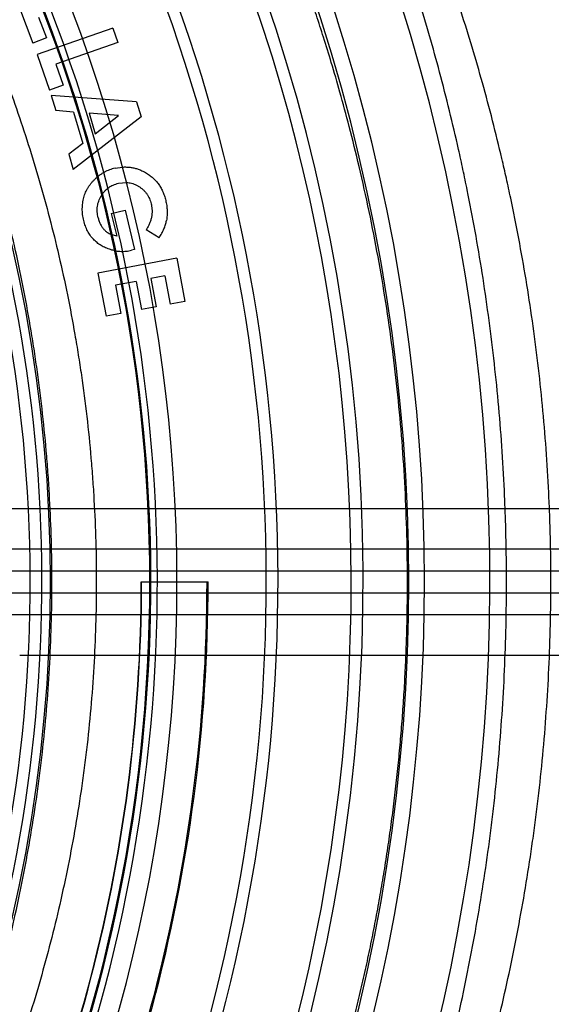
# Model space of a CAD drawing. Header units: millimetres. Extents: x 0 to 297, y 0 to 210.
# Tile 54 of 256: x 145.324 to 145.495, y 90.935 to 91.25. Entities that reach past the tile are written whole.
import ezdxf

# ---------------------------------------------------------------- set-up
doc = ezdxf.new("R2010")
doc.units = ezdxf.units.MM
doc.header["$LTSCALE"] = 16.335
doc.layers.get('0').update_dxf_attribs({"linetype": 'CONTINUOUS'})
doc.layers.add('01_GLOBAL', color=7, linetype='CONTINUOUS')
doc.layers.add('INTFCLR_144815', color=7, linetype='CONTINUOUS')

msp = doc.modelspace()

# ---------------------------------------------------------------- linework, layer by layer
at = {"color": 7, "linetype": 'Continuous'}
msp.add_circle((145.8748034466, 92.1344639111), 2.66, dxfattribs=at)
at = {"color": 9, "linetype": 'Continuous'}
msp.add_arc((145.8748034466, 92.1344639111), 2.6259090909, 182.9674534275, 267.0325465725, dxfattribs=at)
at = {"layer": '01_GLOBAL', "color": 7, "linetype": 'Continuous'}
msp.add_circle((145.8748034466, 92.1344639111), 2.695, dxfattribs=at)
at = {"layer": 'INTFCLR_144815', "color": 6, "linetype": 'Continuous'}
for p, q in [((145.3244291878, 91.2542436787), (145.3287611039, 91.242961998)), ((145.3305738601, 91.25133495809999), (145.3331397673, 91.2446449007)), ((145.354422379, 91.24779920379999), (145.3300670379, 91.2393223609)), ((145.354422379, 91.24779920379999), (145.3560325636, 91.2431660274)), ((145.3331397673, 91.2446449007), (145.3287611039, 91.242961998)), ((145.3560322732, 91.243166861), (145.3360974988, 91.23622647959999)), ((145.3300670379, 91.2393223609), (145.3340301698, 91.22793160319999)), ((145.3360974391, 91.23622665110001), (145.3384503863, 91.22946906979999)), ((145.3384503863, 91.22946906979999), (145.3340301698, 91.22793160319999)), ((145.3345878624, 91.2262055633), (145.3360474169, 91.22134384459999)), ((145.362028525, 91.22410712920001), (145.3345878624, 91.2262055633)), ((145.362028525, 91.22410712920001), (145.3634517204, 91.2193596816)), ((145.341714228, 91.220855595), (145.3360474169, 91.22134384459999)), ((145.341714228, 91.220855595), (145.3447268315, 91.210825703)), ((145.346804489, 91.2204868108), (145.3487626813, 91.2139473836)), ((145.3562266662, 91.2197440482), (145.346804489, 91.2204868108)), ((145.3487626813, 91.2139473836), (145.3562266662, 91.2197440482)), ((145.3634517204, 91.2193596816), (145.3416986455, 91.20251507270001)), ((145.3447268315, 91.210825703), (145.3402390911, 91.2073819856)), ((145.3402390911, 91.2073819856), (145.3416986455, 91.20251507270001)), ((145.3550823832, 91.2028794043), (145.3575096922, 91.2032516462)), ((145.3561835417, 91.19807482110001), (145.3588003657, 91.1983216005)), ((145.3538773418, 91.188403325), (145.358359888, 91.18947851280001)), ((145.3538773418, 91.188403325), (145.35561738, 91.1811419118)), ((145.358359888, 91.18947851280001), (145.361388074, 91.17686713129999)), ((145.3692312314, 91.1806069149), (145.3650966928, 91.18316243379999)), ((145.35561738, 91.1811419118), (145.3538668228, 91.1816680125)), ((145.361388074, 91.17686713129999), (145.3603336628, 91.1765762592)), ((145.3749255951, 91.17402540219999), (145.3496145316, 91.1692415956)), ((145.3749255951, 91.17402540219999), (145.3775382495, 91.16020897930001)), ((145.3496145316, 91.1692415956), (145.352227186, 91.1554251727)), ((145.3619090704, 91.16661335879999), (145.3552501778, 91.1653511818)), ((145.3619090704, 91.16661335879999), (145.3636179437, 91.1575807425)), ((145.3711130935, 91.168353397), (145.3665370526, 91.167485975)), ((145.3665370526, 91.167485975), (145.368245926, 91.1584533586)), ((145.3711130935, 91.168353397), (145.3728219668, 91.1593207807)), ((145.3552501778, 91.1653511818), (145.3569590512, 91.15631856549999)), ((145.3775382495, 91.16020897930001), (145.3728219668, 91.1593207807)), ((145.368245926, 91.1584533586), (145.3636179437, 91.1575807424)), ((145.3569590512, 91.15631856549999), (145.352227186, 91.1554251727)), ((145.3635080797, 91.07026820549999), (145.3849694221, 91.0702682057))]:
    msp.add_line(p, q, dxfattribs=at)
at = {"layer": 'INTFCLR_144815', "color": 9, "linetype": 'Continuous'}
for p, q in [((145.7836077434, 91.0937359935), (145.3176333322, 91.09371009)), ((145.7149434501, 91.0807682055), (145.3134007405, 91.0807682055)), ((145.7168251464, 91.07376820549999), (145.3152824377, 91.07376820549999)), ((145.3152824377, 91.0667682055), (145.7168251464, 91.0667682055)), ((145.7149434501, 91.05976820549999), (145.3134007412, 91.05976820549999)), ((145.3244934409, 91.0468258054), (145.7836077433, 91.0468002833))]:
    msp.add_line(p, q, dxfattribs=at)
at = {"layer": 'INTFCLR_144815', "color": 6, "linetype": 'Continuous'}
for radius, start, end in [(0.6157754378, 313.9937911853, 154.5150993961), (0.5947754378, 312.9543589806, 154.5144414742), (0.5751005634, 282.2440355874, 71.2863570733), (0.4747905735, 316.9838592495, 43.0161407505), (0.5477895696, 339.5878226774, 23.4121773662), (0.4682794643, 339.6819480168, 23.3180519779), (0.5039003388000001, 329.9999999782, 359.9999999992), (0.504, 329.9999999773, 360), (0.525, 330.0000000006, 360), (0.5253616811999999, 330.0000000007, 360)]:
    msp.add_arc((144.8596077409, 91.07026820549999), radius, start, end, dxfattribs=at)
at = {"layer": 'INTFCLR_144815', "color": 9, "linetype": 'Continuous'}
for centre, radius, start, end in [((144.8596077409, 91.07026820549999), 0.5712784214, 292.4997540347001, 54.0964566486), ((144.8596102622, 91.0702693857), 0.5153523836, 292.4997540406, 54.09645665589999), ((144.8596257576, 91.0702725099), 0.5066391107, 311.2505121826, 48.7494878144), ((144.8596077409, 91.07026820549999), 0.5897747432, 323.9261481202, 36.0738518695), ((144.8596077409, 91.07026820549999), 0.5440250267, 339.7244769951, 23.2755230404), ((144.8596077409, 91.07026820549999), 0.509072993, 339.8324937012, 23.1675062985), ((144.8596077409, 91.07026820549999), 0.5069960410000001, 339.8359043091, 23.1640956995), ((144.8596077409, 91.07026820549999), 0.4720440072, 339.8280604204, 23.1719395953)]:
    msp.add_arc(centre, radius, start, end, dxfattribs=at)
for points, knots in [([(145.4807052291, 91.0702681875), (145.4807052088, 91.07520548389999), (145.4806190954, 91.08255726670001), (145.480334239, 91.09232305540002), (145.4797509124, 91.1066741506), (145.4782859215, 91.1278799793), (145.4751190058, 91.15562997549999), (145.4715380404, 91.1782205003), (145.4685675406, 91.1937241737), (145.4667560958, 91.2024309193), (145.4639905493, 91.2150608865), (145.4595103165, 91.23330117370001), (145.4528187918, 91.2565812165), (145.4467845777, 91.27499127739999), (145.4423799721, 91.28732175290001), (145.4398693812, 91.29407877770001), (145.4362447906, 91.3035938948), (145.4308548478, 91.3169582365), (145.4236290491, 91.3334840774), (145.4182713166, 91.34493605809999), (145.4148558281, 91.35197579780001), (145.412789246, 91.356180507), (145.4095221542, 91.3627116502), (145.4053490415, 91.370810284), (145.401155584, 91.37874833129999), (145.3987533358, 91.3832667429), (145.3977835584, 91.3851415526)], [0, 0, 0, 0, 0.0450043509, 0.067009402, 0.08905324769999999, 0.175923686, 0.2606895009, 0.3435638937, 0.3843409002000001, 0.4045696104, 0.4246252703, 0.5021919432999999, 0.5757221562, 0.6453695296, 0.6787460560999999, 0.6950673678, 0.7110742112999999, 0.7715572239, 0.8263963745, 0.8754614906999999, 0.8867912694, 0.8977184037, 0.9181670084, 0.953356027, 0.9807598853, 1, 1, 1, 1]), ([(145.4101111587, 90.7621605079), (145.411113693, 90.7639968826), (145.4135825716, 90.768448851), (145.4169386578, 90.7744993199), (145.4197104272, 90.77961838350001), (145.4215425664, 90.78302003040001), (145.4246512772, 90.7888934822), (145.4296784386, 90.798611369), (145.4366394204, 90.8128453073), (145.4426449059, 90.82598916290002), (145.4469264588, 90.83593057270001), (145.4494573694, 90.8419984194), (145.4533886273, 90.8516538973), (145.459212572, 90.8668664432), (145.4665271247, 90.8882406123), (145.4715805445, 90.9050976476), (145.4747800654, 90.91682738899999), (145.4768981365, 90.92495123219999), (145.4804703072, 90.9395144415), (145.4849683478, 90.96092177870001), (145.4882184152, 90.9805885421), (145.4900317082, 90.9940317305), (145.4911749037, 91.00319786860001), (145.4928833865, 91.01935912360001), (145.4945240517, 91.0426107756), (145.4950633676, 91.06598712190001), (145.4948569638, 91.082420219), (145.4945698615, 91.0918555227), (145.4939726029, 91.1059033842), (145.4924747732, 91.1266629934), (145.4892328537, 91.1538251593), (145.4855720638, 91.1759337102), (145.4825271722, 91.1911021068), (145.4806783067, 91.19962329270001), (145.4778466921, 91.2119867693), (145.4732698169, 91.22984506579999), (145.4664163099, 91.2526237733), (145.4602472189, 91.2706346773), (145.4557427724, 91.2826948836), (145.4531755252, 91.28930549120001), (145.4494657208, 91.29861777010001), (145.4439498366, 91.3116965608), (145.4365590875, 91.32786230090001), (145.4310766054, 91.3390587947), (145.4275865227, 91.34594393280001), (145.4254709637, 91.35005612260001), (145.4221288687, 91.35644580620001), (145.4178516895, 91.3643622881), (145.4135762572, 91.3721317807), (145.4110904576, 91.3765347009), (145.4101111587, 91.37837590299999)], [0, 0, 0, 0, 0.0097071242, 0.0236189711, 0.0321010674, 0.0367157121, 0.0415449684, 0.0629333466, 0.0874759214, 0.1150523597, 0.1299704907, 0.1376946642, 0.1455554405, 0.1783391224, 0.2132541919, 0.2503476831, 0.259964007, 0.2696637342, 0.289298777, 0.3295304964, 0.3711217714, 0.3817476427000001, 0.3924663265, 0.413977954, 0.4571413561, 0.5005724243, 0.5224212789, 0.5333848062, 0.5443680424, 0.5876565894, 0.6299111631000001, 0.6712436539, 0.6915902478, 0.7016863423, 0.7116980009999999, 0.7504371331, 0.7871917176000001, 0.8220359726, 0.8387456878, 0.84691964, 0.8549381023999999, 0.8852533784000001, 0.9127639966, 0.93739805, 0.9430884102, 0.9485782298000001, 0.9588538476, 0.9765441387, 0.9903243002, 1, 1, 1, 1]), ([(145.2413747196, 91.3697613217), (145.2428639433, 91.3678095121), (145.244886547, 91.3651650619), (145.2474551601, 91.36177357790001), (145.2497308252, 91.3587506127), (145.2541366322, 91.3528298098), (145.2608916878, 91.34346662), (145.2694858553, 91.330890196), (145.2769239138, 91.31925431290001), (145.2822409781, 91.3104424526), (145.2853801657, 91.30507285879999), (145.2902521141, 91.296552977), (145.2975017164, 91.2831042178), (145.3067246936, 91.2641132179), (145.3132109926, 91.2490572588), (145.3173738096, 91.2385489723), (145.3201622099, 91.2312497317), (145.3248954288, 91.2181278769), (145.3310525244, 91.19876650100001), (145.3373574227, 91.1746119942), (145.3411666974, 91.15589345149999), (145.3433109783, 91.1430787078), (145.3446460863, 91.1343337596), (145.3460875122, 91.12330024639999), (145.3472124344, 91.1121900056), (145.3479204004, 91.1032489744), (145.3487845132, 91.0898469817), (145.3493461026, 91.0697652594), (145.3485394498, 91.0430468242), (145.3467779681, 91.0231082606), (145.3451270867, 91.0098889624), (145.343909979, 91.0011675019), (145.3415031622, 90.9862564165), (145.3372609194, 90.9655227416), (145.3309735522, 90.94150350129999), (145.3248291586, 90.9222137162), (145.3204306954, 90.9100345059), (145.3183461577, 90.9045328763), (145.3169544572, 90.900927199), (145.3131561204, 90.8913484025), (145.3066802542, 90.87632793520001), (145.2974761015, 90.85738376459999), (145.2894993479, 90.8425881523), (145.283827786, 90.8327786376), (145.2806417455, 90.8274435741), (145.2760993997, 90.8199922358), (145.2694850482, 90.80964470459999), (145.2608832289, 90.79705758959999), (145.2541232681, 90.7876882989), (145.2497158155, 90.78176573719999), (145.2474419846, 90.7787453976), (145.2448787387, 90.77536113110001), (145.2428609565, 90.7727230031), (145.2413748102, 90.7707752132)], [0, 0, 0, 0, 0.0113523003, 0.0153945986, 0.0196724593, 0.0288485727, 0.04952051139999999, 0.0730548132, 0.0992747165, 0.1133659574, 0.1206417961, 0.1280352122, 0.1587481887, 0.1912667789, 0.2256293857, 0.2345212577, 0.2435306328, 0.2617592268, 0.2990180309, 0.3374305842, 0.3771409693, 0.3872950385, 0.3975091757, 0.4180450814, 0.4387403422, 0.4491382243, 0.4595166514, 0.5008391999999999, 0.5419727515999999, 0.5830556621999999, 0.5933356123, 0.6035730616, 0.6237732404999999, 0.6631691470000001, 0.7013781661, 0.7385292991, 0.7567366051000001, 0.761249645, 0.7657337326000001, 0.7746080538, 0.8088969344, 0.8413373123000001, 0.8719692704, 0.886598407, 0.893729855, 0.9007025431, 0.926950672, 0.9505051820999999, 0.9711896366, 0.9803691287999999, 0.9846421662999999, 0.9886711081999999, 1, 1, 1, 1]), ([(145.3348448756, 91.0702682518), (145.334844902, 91.07915622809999), (145.3345399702, 91.09032589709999), (145.3337125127, 91.1037487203), (145.3330254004, 91.1128249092), (145.3319336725, 91.1241028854), (145.3305345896, 91.1353047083), (145.329238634, 91.14418344), (145.3271580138, 91.15718948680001), (145.3234626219, 91.1761862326), (145.3173440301, 91.20071002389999), (145.3113669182, 91.22037535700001), (145.3067706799, 91.2337071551), (145.3040637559, 91.2411212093), (145.3000252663, 91.2517879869), (145.293733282, 91.26707199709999), (145.2847815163, 91.28636411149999), (145.2777415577, 91.30003503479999), (145.2730103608, 91.3086963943), (145.2699640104, 91.31415158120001), (145.2648057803, 91.3231019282), (145.2575886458, 91.33492506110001), (145.2492471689, 91.34771111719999), (145.2429711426, 91.3568262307), (145.2395231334, 91.3616945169), (145.2386583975, 91.36290799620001)], [0, 0, 0, 0, 0.08514645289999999, 0.1069705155, 0.1288336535, 0.1723417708, 0.2155033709, 0.2369658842, 0.2582983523, 0.3416830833, 0.4222645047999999, 0.5003369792, 0.5384972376, 0.5573483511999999, 0.5759473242, 0.6477620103, 0.7156277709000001, 0.779635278, 0.7950300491, 0.8101748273, 0.8394913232, 0.8939896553, 0.9428494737, 0.9857252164, 1, 1, 1, 1]), ([(145.2386581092, 90.77762801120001), (145.2395181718, 90.77883493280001), (145.2429631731, 90.78369879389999), (145.2492389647, 90.792812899), (145.2575878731, 90.80560983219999), (145.2640046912, 90.8161221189), (145.2684113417, 90.8236906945), (145.2715041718, 90.8291128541), (145.2770118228, 90.83908549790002), (145.2847566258, 90.8541230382), (145.2936901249, 90.8733675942), (145.2999719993, 90.8886156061), (145.3036565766, 90.8983380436), (145.3050072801, 90.90199955), (145.307031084, 90.9075881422), (145.3113025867, 90.9199631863), (145.3172673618, 90.9395557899), (145.3233689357, 90.9639422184), (145.327484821, 90.9849864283), (145.3298201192, 91.00011997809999), (145.3310013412, 91.00897330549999), (145.3326039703, 91.0223959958), (145.334328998, 91.0428202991), (145.3348448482, 91.0610544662), (145.3348448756, 91.0702682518)], [0, 0, 0, 0, 0.0141977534, 0.0570997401, 0.1060018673, 0.1605593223, 0.1750635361, 0.1899029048, 0.2203592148, 0.2841982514, 0.3519009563, 0.42356155, 0.4421237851, 0.4515054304, 0.4609492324, 0.4990648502, 0.5769114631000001, 0.6570654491, 0.7397891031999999, 0.7822307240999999, 0.8037455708, 0.8253529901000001, 0.9117316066, 1, 1, 1, 1]), ([(145.3977835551, 90.75539485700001), (145.3987564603, 90.75727571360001), (145.4011753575, 90.76182508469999), (145.4044462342, 90.76801779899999), (145.4071609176, 90.7732479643), (145.4089457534, 90.7767295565), (145.4119939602, 90.782731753), (145.4169043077, 90.7926737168), (145.4237080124, 90.80722722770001), (145.4295774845, 90.8206608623), (145.4337618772, 90.83081927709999), (145.4362343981, 90.8370212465), (145.4400803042, 90.8468930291), (145.4457741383, 90.8624471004), (145.452923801, 90.8842914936), (145.4578617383, 90.901512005), (145.4609867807, 90.9134949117), (145.4630631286, 90.9217955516), (145.4665475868, 90.9366829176), (145.4709553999, 90.9585571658), (145.4741206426, 90.9786478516), (145.4759024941, 90.99237886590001), (145.47701212, 91.00174545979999), (145.4786873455, 91.0182585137), (145.480280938, 91.0418881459), (145.4807052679, 91.060830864), (145.4807052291, 91.0702681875)], [0, 0, 0, 0, 0.0193022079, 0.046964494, 0.063837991, 0.0730150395, 0.0826270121, 0.1252001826, 0.1740817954, 0.2290529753, 0.2588100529, 0.2742223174, 0.2899113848, 0.3553804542, 0.4251698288, 0.4993797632, 0.5186285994, 0.5380488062, 0.5773715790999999, 0.6579886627, 0.7413831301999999, 0.7626961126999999, 0.7841977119, 0.8273566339, 0.9139769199, 1, 1, 1, 1])]:
    msp.add_open_spline(points, degree=3, knots=knots, dxfattribs=at)
at = {"layer": 'INTFCLR_144815', "color": 6, "linetype": 'Continuous'}
for points, knots in [([(145.4489322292, 91.07026820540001), (145.4489322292, 91.0752971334), (145.4488014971, 91.08533708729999), (145.4482149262, 91.100375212), (145.4472420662, 91.1153396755), (145.445885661, 91.13024153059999), (145.4441499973, 91.1450691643), (145.4420358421, 91.1598209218), (145.4395510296, 91.1744704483), (145.4367021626, 91.188994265), (145.4335957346, 91.20293785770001), (145.4304259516, 91.2156931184), (145.4274137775, 91.2267979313), (145.424643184, 91.2363112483), (145.422107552, 91.2445292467), (145.4197967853, 91.25166613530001), (145.4176950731, 91.2578941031), (145.4157918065, 91.2633425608), (145.4140715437, 91.26812304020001), (145.4125170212, 91.2723329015), (145.4111161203, 91.27603985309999), (145.4098580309, 91.27930478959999), (145.4087286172, 91.2821872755), (145.4077103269, 91.2847483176), (145.4067891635, 91.2870350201), (145.4059519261, 91.2890890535), (145.4051905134, 91.29093729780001), (145.4044614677, 91.29268966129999), (145.4037060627, 91.2944883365), (145.4028605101, 91.29648233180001), (145.4018991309, 91.2987247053), (145.400809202, 91.30123481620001), (145.3995923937, 91.303998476), (145.398322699, 91.30683872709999), (145.3970177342, 91.3097135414), (145.3956701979, 91.3126408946), (145.3941855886, 91.31581648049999), (145.3925258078, 91.31930599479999), (145.390658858, 91.32315617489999), (145.3885645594, 91.3273882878), (145.3862225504, 91.3320184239), (145.3836216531, 91.33703355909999), (145.3807479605, 91.3424303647), (145.3775985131, 91.34818059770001), (145.3742131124, 91.35417268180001), (145.3708015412, 91.36001991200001), (145.3675946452, 91.36534205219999), (145.3647898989, 91.36985759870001), (145.3624201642, 91.37356372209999), (145.3609741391, 91.37575699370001), (145.3603261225, 91.3767200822)], [0, 0, 0, 0, 0.04665735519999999, 0.0931440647, 0.1396118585, 0.1857718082, 0.2319566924, 0.2781034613, 0.3240186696, 0.3697981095, 0.4154052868, 0.4565413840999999, 0.4917273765, 0.5221494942, 0.5484663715, 0.5715162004, 0.5917463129, 0.6094482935, 0.625060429, 0.6388822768, 0.6510838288, 0.6618264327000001, 0.6713445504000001, 0.6798063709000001, 0.6873964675, 0.6942167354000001, 0.7003855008, 0.7059421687, 0.7118256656, 0.7184851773, 0.7260365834, 0.7344612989, 0.7438740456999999, 0.7540523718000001, 0.7633255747, 0.7731651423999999, 0.7839509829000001, 0.7958485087, 0.8090155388, 0.8236497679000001, 0.8396573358, 0.8571550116, 0.8760631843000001, 0.8963825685, 0.9179808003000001, 0.9399137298, 0.9591882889, 0.9756278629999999, 0.9892303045, 1, 1, 1, 1]), ([(145.3550823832, 91.2028794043), (145.3547834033, 91.202802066), (145.3541901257, 91.2026486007), (145.3533252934, 91.20234831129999), (145.3524873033, 91.20200017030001), (145.3516771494, 91.2016021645), (145.35089969, 91.2011462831), (145.3501502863, 91.2006414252), (145.3496476, 91.20025483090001), (145.3493910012, 91.2000423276), (145.349368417, 91.200023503)], [0, 0, 0, 0, 0.1437108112, 0.2851710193, 0.4257213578, 0.5659362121, 0.7049996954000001, 0.8449362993, 0.9863161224, 1, 1, 1, 1]), ([(145.3575096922, 91.2032516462), (145.357519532, 91.20325223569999), (145.3579306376, 91.20327641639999), (145.3587407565, 91.2032871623), (145.3599357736, 91.2031948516), (145.3611154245, 91.2029862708), (145.3622768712, 91.20265937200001), (145.3634277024, 91.2022319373), (145.3641633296, 91.20185830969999), (145.3645357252, 91.20166916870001)], [0, 0, 0, 0, 0.0040509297, 0.1692373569, 0.3327769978, 0.4961786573, 0.6609656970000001, 0.8283710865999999, 1, 1, 1, 1]), ([(145.3645357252, 91.20166916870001), (145.3647534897, 91.20154853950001), (145.3651851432, 91.20130942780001), (145.3658059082, 91.2009120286), (145.3663950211, 91.2004862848), (145.3669604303, 91.2000399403), (145.3674896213, 91.1995610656), (145.3679886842, 91.1990546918), (145.3684634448, 91.1985280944), (145.3688981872, 91.19796569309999), (145.36931671, 91.19738855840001), (145.3696956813, 91.196775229), (145.3700475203, 91.19613903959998), (145.3703722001, 91.1954760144), (145.3706622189, 91.1947853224), (145.3709201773, 91.19406649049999), (145.3711571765, 91.1933243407), (145.3712855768, 91.1928156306), (145.3713504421, 91.1925586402)], [0, 0, 0, 0, 0.0635678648, 0.126004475, 0.1881003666, 0.2491482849, 0.3098879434, 0.3702352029, 0.4306795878, 0.4908321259, 0.5516939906, 0.6126746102, 0.6748224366, 0.7373153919, 0.8011273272, 0.8660314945, 0.9323217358, 1, 1, 1, 1]), ([(145.3450576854, 91.1861023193), (145.3449844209, 91.1864252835), (145.3448398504, 91.1870625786), (145.3446950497, 91.188020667), (145.3446148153, 91.18896445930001), (145.344576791, 91.1898941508), (145.3446191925, 91.1908099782), (145.3447036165, 91.1917126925), (145.3448544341, 91.192601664), (145.3450697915, 91.19347308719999), (145.3453325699, 91.1943263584), (145.3456544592, 91.1951531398), (145.3460352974, 91.195948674), (145.346467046, 91.1967142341), (145.3469528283, 91.1974501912), (145.3474928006, 91.19815792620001), (145.34809387, 91.19883271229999), (145.348718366, 91.1994588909), (145.3491553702, 91.1998459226), (145.349368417, 91.200023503)], [0, 0, 0, 0, 0.0644771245, 0.1272306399, 0.1884964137, 0.2488837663, 0.3082726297, 0.3668840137, 0.4253633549, 0.4836703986, 0.5415783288, 0.5991199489, 0.6562779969, 0.7131968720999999, 0.770147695, 0.8278737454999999, 0.8863948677, 0.9459986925, 1, 1, 1, 1]), ([(145.350844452, 91.1943183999), (145.3509439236, 91.19447222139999), (145.3512152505, 91.1948670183), (145.351694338, 91.19546683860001), (145.3523086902, 91.19608490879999), (145.3529752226, 91.1966340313), (145.3536999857, 91.1971058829), (145.354475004, 91.1975093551), (145.3553048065, 91.1978407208), (145.3558873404, 91.1979959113), (145.3561835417, 91.19807482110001)], [0, 0, 0, 0, 0.0820466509, 0.2144622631, 0.3433661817, 0.4717930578, 0.6006712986, 0.7300877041, 0.8627575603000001, 1, 1, 1, 1]), ([(145.3588003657, 91.1983216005), (145.3590615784, 91.1983062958), (145.3595989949, 91.19824667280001), (145.3604013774, 91.1980744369), (145.3612030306, 91.1978027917), (145.3619920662, 91.1974563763), (145.3627573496, 91.19702643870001), (145.3634800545, 91.1965248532), (145.364149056, 91.1959657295), (145.3647416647, 91.1953405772), (145.3652788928, 91.1946699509), (145.3657342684, 91.1939327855), (145.3661229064, 91.1931436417), (145.3664588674, 91.1923037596), (145.3666128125, 91.1917122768), (145.366691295, 91.19141073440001)], [0, 0, 0, 0, 0.0698417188, 0.1440967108, 0.2186460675, 0.295430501, 0.3738668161, 0.4525967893, 0.53001171, 0.6061870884, 0.6822052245, 0.7590341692, 0.8369690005, 0.9168855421, 1, 1, 1, 1]), ([(145.349664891, 91.18701129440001), (145.3495959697, 91.1873235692), (145.3494602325, 91.18793857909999), (145.3493729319, 91.1888670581), (145.3493587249, 91.18977429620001), (145.3494347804, 91.1906628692), (145.3496111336, 91.19152978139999), (145.3498640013, 91.1923801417), (145.3502114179, 91.1932106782), (145.3505526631, 91.1938524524), (145.3507782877, 91.19421608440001), (145.350844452, 91.1943183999)], [0, 0, 0, 0, 0.1258157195, 0.2477879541, 0.3664220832, 0.4827716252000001, 0.5981584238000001, 0.7141979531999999, 0.8315657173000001, 0.9520368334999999, 1, 1, 1, 1]), ([(145.366691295, 91.19141073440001), (145.3667651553, 91.19105876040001), (145.3669111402, 91.1903630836), (145.3669876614, 91.1893066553), (145.3669674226, 91.188259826), (145.3668159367, 91.18722097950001), (145.3665615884, 91.18618639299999), (145.3661885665, 91.1851606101), (145.365705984, 91.1841410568), (145.3653024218, 91.18349286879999), (145.3650966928, 91.18316243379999)], [0, 0, 0, 0, 0.1246115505, 0.2462947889, 0.3664346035, 0.4871135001, 0.6096016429, 0.7353510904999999, 0.8650865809, 1, 1, 1, 1]), ([(145.3713504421, 91.1925586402), (145.3714120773, 91.19228737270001), (145.3715343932, 91.1917490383), (145.3716681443, 91.19093565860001), (145.3717624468, 91.1901278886), (145.3718124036, 91.1893234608), (145.3718326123, 91.18852423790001), (145.3717958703, 91.18772713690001), (145.3717354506, 91.1869337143), (145.3716518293, 91.1864100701), (145.3716101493, 91.1861490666)], [0, 0, 0, 0, 0.1291891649, 0.2563778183, 0.382668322, 0.5067788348, 0.63065201, 0.7537920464, 0.8772808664, 1, 1, 1, 1]), ([(145.3550116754, 91.176460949), (145.3548493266, 91.1764910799), (145.3544047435, 91.1765813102), (145.3536887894, 91.17677722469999), (145.3528729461, 91.1770434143), (145.3520871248, 91.177355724), (145.351334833, 91.17770934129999), (145.3506211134, 91.17810883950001), (145.349941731, 91.1785463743), (145.3492993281, 91.17902684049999), (145.3486939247, 91.1795496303), (145.3481250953, 91.1801139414), (145.3475920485, 91.18071675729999), (145.3471064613, 91.1813672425), (145.3466569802, 91.18205498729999), (145.3462518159, 91.1827844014), (145.3458876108, 91.18355487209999), (145.3455675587, 91.18436583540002), (145.3452826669, 91.18521633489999), (145.345133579, 91.1858034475), (145.3450576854, 91.1861023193)], [0, 0, 0, 0, 0.0336384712, 0.09242972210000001, 0.1511129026, 0.2084366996, 0.2646189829, 0.3203709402, 0.3749758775, 0.4291655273, 0.483695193, 0.5378296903, 0.5923251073, 0.6475025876, 0.7030834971, 0.7596235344, 0.8173831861, 0.8766068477, 0.9371862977, 1, 1, 1, 1]), ([(145.349664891, 91.18701129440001), (145.3497157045, 91.1868096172), (145.3498156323, 91.18641300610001), (145.3500112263, 91.1858444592), (145.3502226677, 91.185302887), (145.3504673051, 91.18479784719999), (145.3507314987, 91.1843195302), (145.351029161, 91.18387819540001), (145.351351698, 91.1834665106), (145.3517006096, 91.1830840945), (145.3520813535, 91.1827371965), (145.3524885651, 91.1824154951), (145.3529330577, 91.1821320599), (145.3533924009, 91.18187829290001), (145.3537102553, 91.18173275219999), (145.3538668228, 91.1816680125)], [0, 0, 0, 0, 0.08810173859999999, 0.1732576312, 0.2546011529, 0.3343504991, 0.4108927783, 0.4859864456, 0.5596724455, 0.6323764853, 0.7050805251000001, 0.7777364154, 0.8520227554, 0.9282089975, 1, 1, 1, 1]), ([(145.3692312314, 91.1806069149), (145.369387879, 91.18084600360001), (145.3696946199, 91.18131417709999), (145.3701036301, 91.1820312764), (145.3704754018, 91.18273361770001), (145.3707902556, 91.1834331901), (145.3710695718, 91.18411926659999), (145.3712977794, 91.1848011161), (145.3714825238, 91.1854754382), (145.371568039, 91.18592680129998), (145.3716101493, 91.1861490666)], [0, 0, 0, 0, 0.1411271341, 0.2763492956, 0.4075289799, 0.5334188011, 0.6550433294, 0.7732041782, 0.8883186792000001, 1, 1, 1, 1]), ([(145.3550116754, 91.176460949), (145.3551284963, 91.1764392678), (145.3555229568, 91.1763709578), (145.3561941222, 91.1762735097), (145.3570276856, 91.1762267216), (145.3578590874, 91.1762209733), (145.3586874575, 91.1762907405), (145.3595172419, 91.1763910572), (145.3600609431, 91.17651439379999), (145.3603336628, 91.1765762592)], [0, 0, 0, 0, 0.0664395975, 0.2237968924, 0.3790392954, 0.5330110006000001, 0.6883862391, 0.8436950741, 1, 1, 1, 1]), ([(145.3603261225, 90.7638163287), (145.3606298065, 90.76426766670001), (145.3612738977, 90.765234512), (145.3622900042, 90.7667852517), (145.363416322, 90.7685309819), (145.3646519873, 90.77047496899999), (145.3659958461, 90.77262057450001), (145.3674464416, 90.7749712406), (145.3690018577, 90.7775302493), (145.3706597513, 90.780300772), (145.3724171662, 90.7832855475), (145.3742706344, 90.7864870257), (145.3762159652, 90.7899069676), (145.3782483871, 90.7935466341), (145.3803623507, 90.7974063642), (145.3825516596, 90.8014857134), (145.3848093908, 90.8057831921), (145.3871280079, 90.8102963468), (145.3894993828, 90.8150216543), (145.391914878, 90.8199545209), (145.3943654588, 90.82508933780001), (145.3968417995, 90.8304195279), (145.3993344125, 90.83593764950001), (145.401833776, 90.84163551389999), (145.4043304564, 90.8475043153), (145.4068152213, 90.85353476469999), (145.4092791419, 90.8597172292), (145.4117136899, 90.8660418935), (145.4141108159, 90.87249891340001), (145.4164629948, 90.8790785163), (145.4187632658, 90.8857711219), (145.4210052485, 90.89256742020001), (145.4231831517, 90.8994584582), (145.4252917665, 90.9064356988), (145.4273264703, 90.9134911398), (145.4292831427, 90.9206171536), (145.4311581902, 90.92780668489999), (145.4329484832, 90.9350531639), (145.4346513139, 90.9423504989), (145.4362643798, 90.9496931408), (145.4377856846, 90.9570757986), (145.4392136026, 90.96449389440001), (145.4405467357, 90.9719430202), (145.4417839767, 90.97941942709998), (145.4429243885, 90.9869195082), (145.4439672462, 90.9944402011), (145.4449119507, 91.0019785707), (145.4457580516, 91.0095321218), (145.4465051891, 91.01709848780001), (145.4471531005, 91.0246756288), (145.4477015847, 91.0322616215), (145.4481504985, 91.0398547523), (145.44849974, 91.047453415), (145.4487492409, 91.0550561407), (145.4488989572, 91.0626615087), (145.4489322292, 91.06773266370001), (145.4489322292, 91.07026820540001)], [0, 0, 0, 0, 0.0050470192, 0.0107781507, 0.0172005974, 0.0243216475, 0.032148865, 0.0406889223, 0.0499485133, 0.0599319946, 0.0706434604, 0.082083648, 0.0942526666, 0.107146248, 0.1207590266, 0.13508079, 0.150098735, 0.1657965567, 0.1821543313, 0.19914883, 0.216753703, 0.2349399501, 0.253676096, 0.2729289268, 0.2926640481, 0.3128461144, 0.333439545, 0.3544090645, 0.3757200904, 0.3973392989, 0.4192345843, 0.4413756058, 0.4637338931, 0.4862828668, 0.5089980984, 0.5318579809, 0.5548410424, 0.5779296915, 0.6011081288, 0.6243604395, 0.6476750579, 0.6710393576, 0.6944447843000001, 0.7178818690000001, 0.7413446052, 0.7648260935, 0.7883222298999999, 0.8118283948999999, 0.8353419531, 0.8588601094, 0.8823813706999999, 0.9059042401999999, 0.9294279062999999, 0.9529519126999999, 0.9764759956, 1, 1, 1, 1])]:
    msp.add_open_spline(points, degree=3, knots=knots, dxfattribs=at)

doc.saveas('drawing.dxf')
